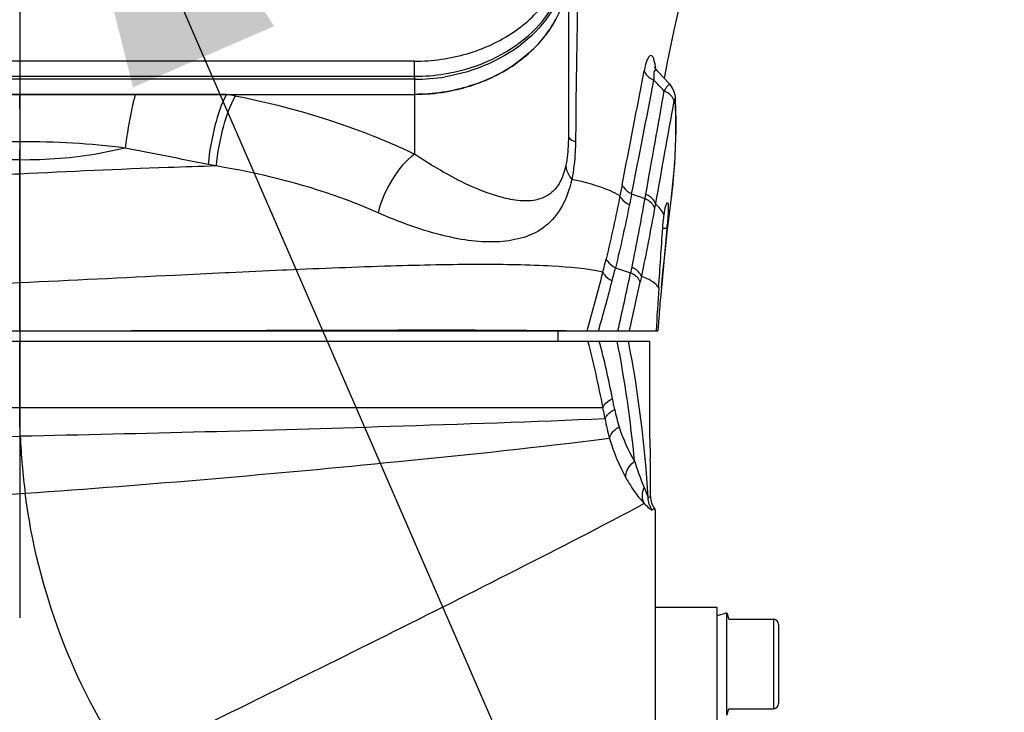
# Model space of a CAD drawing. Header units: millimetres. Extents: x 0 to 63602708652, y -107871309221 to 6308.
# Tile 68 of 74: x 5660 to 5756, y 5115 to 5183. Entities that reach past the tile are written whole.
import ezdxf

# ---------------------------------------------------------------- set-up
doc = ezdxf.new("R2010")
doc.units = ezdxf.units.MM
doc.header["$LTSCALE"] = 490.4625
doc.linetypes.add('CENTER', pattern=[0.6, 0.375, -0.075, 0.075, -0.075])
doc.layers.get('0').update_dxf_attribs({"linetype": 'CONTINUOUS'})
for name, color, linetype in [('10-1运动范围_DXF_CONTINUOUS_LINE', 7, 'CONTINUOUS'), ('204103000004_DXF_DIMENSION', 7, 'CONTINUOUS'), ('304102000122_DXF_AXIS', 7, 'CONTINUOUS'), ('304102000122_DXF_DIMENSION', 7, 'CONTINUOUS'), ('304102000122_DXF_TEXT', 7, 'CONTINUOUS'), ('304102000123DXF_CONTINUOUS_LINE', 7, 'CONTINUOUS'), ('304102000124DXF_CONTINUOUS_LINE', 7, 'CONTINUOUS'), ('304103000063_DXF_DIMENSION', 7, 'CONTINUOUS'), ('304104000476DXF_CONTINUOUS_LINE', 7, 'CONTINUOUS'), ('304104000497_DXF_DIMENSION', 7, 'CONTINUOUS'), ('304105000291DXF_CONTINUOUS_LINE', 7, 'CONTINUOUS'), ('304106000095DXF_CONTINUOUS_LINE', 7, 'CONTINUOUS'), ('304302000083DXF_CONTINUOUS_LINE', 7, 'CONTINUOUS'), ('501023000255DXF_CONTINUOUS_LINE', 7, 'CONTINUOUS'), ('604006000006DXF_CONTINUOUS_LINE', 7, 'CONTINUOUS')]:
    doc.layers.add(name, color=color, linetype=linetype)
doc.styles.get("Standard").update_dxf_attribs({"font": 'txt', "width": 0.7})
doc.dimstyles.new('DIMSTYLE_1', dxfattribs={"dimtxt": 75, "dimasz": 45, "dimexe": 2, "dimexo": 0.2, "dimgap": 2.5, "dimtad": 0, "dimtih": 1, "dimtoh": 1, "dimdec": 0, "dimdsep": 46, "dimtxsty": 'Standard', "dimblk": '_FILLED', "dimblk1": '_FILLED', "dimblk2": '_FILLED', "dimcen": 0.09, "dimclrt": 5, "dimazin": 2, "dimtfac": 1, "dimtdec": 0, "dimtofl": 0, "dimtmove": 0, "dimatfit": 3, "dimldrblk": '_FILLED', "dimfxl": 0, "dimtolj": 1, "dimarcsym": 0})
doc.dimstyles.new('DIMSTYLE_2', dxfattribs={"dimtxt": 75, "dimasz": 45, "dimexe": 2, "dimexo": 0.2, "dimgap": 2.5, "dimtad": 1, "dimdsep": 46, "dimtxsty": 'Standard', "dimblk": '_FILLED', "dimblk1": '_FILLED', "dimblk2": '_FILLED', "dimcen": 0.09, "dimclrt": 5, "dimazin": 2, "dimtp": 0.01, "dimtm": 0.01, "dimtfac": 1, "dimtofl": 0, "dimtmove": 0, "dimatfit": 3, "dimldrblk": '_FILLED', "dimfxl": 0, "dimtolj": 1, "dimarcsym": 0})
doc.dimstyles.new('DIMSTYLE_3', dxfattribs={"dimtxt": 75, "dimasz": 45, "dimexe": 2, "dimexo": 0.2, "dimgap": 2.5, "dimtad": 1, "dimdec": 0, "dimdsep": 46, "dimtxsty": 'Standard', "dimblk": '_FILLED', "dimblk1": '_FILLED', "dimblk2": '_FILLED', "dimcen": 0.09, "dimclrt": 5, "dimazin": 2, "dimtfac": 1, "dimtdec": 0, "dimtofl": 0, "dimtmove": 0, "dimatfit": 3, "dimldrblk": '_FILLED', "dimfxl": 0, "dimtolj": 1, "dimarcsym": 0})

# ---------------------------------------------------------------- blocks, each defined once
blk = doc.blocks.new('*D1')
at = {"layer": '304103000063_DXF_DIMENSION', "color": 2, "linetype": 'Continuous', "transparency": 16777216}
blk.add_line((4811.211, 5860.027), (6713.988, 5860.027), dxfattribs=at)
blk = doc.blocks.new('_FILLED')
at = {"color": 0, "linetype": 'ByBlock'}
blk.add_solid([(0, 0), (-1, 0.1667), (-1, -0.1667)], dxfattribs=at)
blk = doc.blocks.new('*D7')
at = {"layer": '204103000004_DXF_DIMENSION', "color": 2, "linetype": 'Continuous', "transparency": 16777216}
blk.add_line((4160.074, 5556.452), (6713.988, 5556.452), dxfattribs=at)
blk = doc.blocks.new('*D19')
at = {"layer": '204103000004_DXF_DIMENSION', "color": 2, "linetype": 'Continuous', "transparency": 16777216}
for p, q in [((3490.156, 5249.781), (3490.156, 2545.466)), ((6544.26, 4123.978), (6544.26, 2545.466)), ((3490.156, 2560.466), (5017.208, 2560.466)), ((6544.26, 2560.466), (5017.208, 2560.466))]:
    blk.add_line(p, q, dxfattribs=at)
at = {"layer": '204103000004_DXF_DIMENSION', "color": 2, "linetype": 'Continuous', "transparency": 16777216, "xscale": 45, "yscale": 45, "zscale": 45, "rotation": 180}
blk.add_blockref('_FILLED', (3490.156, 2560.466), dxfattribs=at)
at = {"layer": '204103000004_DXF_DIMENSION', "color": 2, "linetype": 'Continuous', "transparency": 16777216, "xscale": 45, "yscale": 45, "zscale": 45}
blk.add_blockref('_FILLED', (6544.26, 2560.466), dxfattribs=at)
blk = doc.blocks.new('*D20')
at = {"layer": '204103000004_DXF_DIMENSION', "color": 2, "linetype": 'Continuous', "transparency": 16777216}
for p, q in [((4811.211, 5860.027), (7148.611, 5860.027)), ((7133.611, 5860.027), (7133.611, 4476.65)), ((7133.611, 3093.273), (7133.611, 4476.65)), ((5648.298, 3093.273), (7148.611, 3093.273))]:
    blk.add_line(p, q, dxfattribs=at)
at = {"layer": '204103000004_DXF_DIMENSION', "color": 2, "linetype": 'Continuous', "transparency": 16777216, "xscale": 45, "yscale": 45, "zscale": 45}
for p, rotation in [((7133.611, 5860.027), 90), ((7133.611, 3093.273), 270)]:
    blk.add_blockref('_FILLED', p, dxfattribs=dict(at, rotation=rotation))
blk = doc.blocks.new('*D22')
at = {"layer": '304104000497_DXF_DIMENSION', "color": 2, "linetype": 'Continuous', "transparency": 16777216}
for p, q in [((5659.711, 5221.978), (5659.711, 5979.489)), ((5767.711, 5110.978), (5767.711, 5979.489)), ((5659.711, 5964.489), (5713.711, 5964.489)), ((5767.711, 5964.489), (5713.711, 5964.489)), ((5713.711, 5964.489), (5929.513, 5964.489))]:
    blk.add_line(p, q, dxfattribs=at)
at = {"layer": '304104000497_DXF_DIMENSION', "color": 2, "linetype": 'Continuous', "transparency": 16777216, "xscale": 45, "yscale": 45, "zscale": 45, "rotation": 180}
blk.add_blockref('_FILLED', (5659.711, 5964.489), dxfattribs=at)
at = {"layer": '304104000497_DXF_DIMENSION', "color": 2, "linetype": 'Continuous', "transparency": 16777216, "xscale": 45, "yscale": 45, "zscale": 45}
blk.add_blockref('_FILLED', (5767.711, 5964.489), dxfattribs=at)
blk = doc.blocks.new('*D23')
at = {"layer": '304102000122_DXF_DIMENSION', "color": 2, "linetype": 'Continuous', "transparency": 16777216}
for p, q in [((4809.711, 5115.478), (4809.711, 5979.489)), ((5659.711, 5221.978), (5659.711, 5979.489)), ((4809.711, 5964.489), (5234.711, 5964.489)), ((5659.711, 5964.489), (5234.711, 5964.489))]:
    blk.add_line(p, q, dxfattribs=at)
at = {"layer": '304102000122_DXF_DIMENSION', "color": 2, "linetype": 'Continuous', "transparency": 16777216, "xscale": 45, "yscale": 45, "zscale": 45, "rotation": 180}
blk.add_blockref('_FILLED', (4809.711, 5964.489), dxfattribs=at)
at = {"layer": '304102000122_DXF_DIMENSION', "color": 2, "linetype": 'Continuous', "transparency": 16777216, "xscale": 45, "yscale": 45, "zscale": 45}
blk.add_blockref('_FILLED', (5659.711, 5964.489), dxfattribs=at)

msp = doc.modelspace()

# ---------------------------------------------------------------- linework, layer by layer
at = {"layer": '10-1运动范围_DXF_CONTINUOUS_LINE', "color": 2, "linetype": 'Continuous'}
msp.add_arc((4809.937, 4125.478), 1734.548, 349.530236, 139.530236, dxfattribs=at)
at = {"layer": '304102000122_DXF_AXIS', "color": 7, "linetype": 'CENTER'}
msp.add_line((5659.711, 5220.478), (5659.711, 5124.478), dxfattribs=at)
at = {"layer": '304102000122_DXF_TEXT', "color": 2, "linetype": 'Continuous'}
msp.add_line((5659.711, 5220.478), (5948.914, 4554.55), dxfattribs=at)
msp.add_solid([(5684.516, 5182.19), (5659.711, 5220.478), (5670.757, 5176.215)], dxfattribs=at)
at = {"layer": '304102000123DXF_CONTINUOUS_LINE', "color": 7, "linetype": 'Continuous'}
for p, q in [((5713.211, 5187.675), (5713.211, 5171.475)), ((5723.06, 5176.565), (5721.891, 5177.794)), ((5659.731, 5175.54), (5649.602, 5175.54)), ((5666.222, 5175.54), (5659.731, 5175.54)), ((5670.966, 5175.54), (5666.222, 5175.54)), ((5674.853, 5175.54), (5670.966, 5175.54)), ((5679.877, 5175.54), (5674.853, 5175.54)), ((5679.877, 5175.54), (5698.211, 5175.54)), ((5723.649, 5175.075), (5723.643, 5175.163)), ((5723.649, 5175.075), (5723.649, 5175.077)), ((5723.655, 5174.961), (5723.649, 5175.077)), ((5723.689, 5174.112), (5723.655, 5174.961)), ((5723.582, 5168.749), (5723.713, 5172.03)), ((5723.231, 5165.226), (5723.582, 5168.749)), ((5722.847, 5162.081), (5723.23, 5165.218)), ((5723.23, 5165.218), (5723.231, 5165.226)), ((5722.819, 5162.478), (5722.815, 5162.439)), ((5722.274, 5156.657), (5722.215, 5155.989)), ((5722.023, 5153.73), (5721.922, 5152.478)), ((5599.992, 5152.478), (5714.211, 5152.478)), ((5714.211, 5152.478), (5721.922, 5152.478))]:
    msp.add_line(p, q, dxfattribs=at)
at = {"layer": '304102000123DXF_CONTINUOUS_LINE', "color": 9, "linetype": 'Continuous'}
for p, q in [((5698.211, 5175.54), (5698.212, 5169.701)), ((5723.627, 5174.736), (5723.621, 5174.831)), ((5723.627, 5174.736), (5723.655, 5174.961)), ((5723.692, 5171.873), (5723.713, 5172.03)), ((5723.692, 5171.873), (5723.693, 5172.029)), ((5659.711, 5167.766), (5659.711, 5169.14)), ((5659.711, 5157.157), (5659.711, 5167.766)), ((5718.446, 5166.718), (5718.235, 5165.656)), ((5719.377, 5165.84), (5720.653, 5165.37)), ((5720.731, 5165.811), (5720.653, 5165.37)), ((5721.691, 5164.878), (5721.612, 5164.438)), ((5722.408, 5162.478), (5722.819, 5162.478)), ((5722.847, 5162.081), (5722.849, 5162.799)), ((5680.127, 5158.142), (5679.731, 5158.123)), ((5685.74, 5158.4), (5685.342, 5158.382)), ((5717.798, 5158.628), (5719.269, 5158.14)), ((5659.711, 5152.478), (5659.711, 5157.157))]:
    msp.add_line(p, q, dxfattribs=at)
at = {"layer": '304102000123DXF_CONTINUOUS_LINE', "color": 7, "linetype": 'Continuous'}
for points in [[(5722.566, 5177.085), (5722.86, 5178.668), (5723.51, 5181.786), (5724.113, 5184.377), (5724.629, 5186.369), (5725.012, 5187.701), (5725.117, 5188.04)], [(5721.891, 5177.794), (5721.822, 5177.871), (5721.666, 5178.097), (5721.624, 5178.185)], [(5723.643, 5175.163), (5723.604, 5175.466), (5723.52, 5175.795), (5723.374, 5176.133), (5723.155, 5176.457), (5723.06, 5176.565)], [(5723.713, 5172.03), (5723.713, 5172.9), (5723.689, 5174.112)], [(5722.281, 5156.655), (5722.393, 5157.833), (5722.632, 5160.155), (5722.847, 5162.081)]]:
    msp.add_lwpolyline(points, dxfattribs=at)
for centre, radius, start, end in [((5702.037, 5188.177), 11.275, 327.30136, 331.64497), ((5700.79, 5189.126), 12.846, 314.7792, 317.62087), ((5699.426, 5190.801), 15.01, 300.83372, 303.39519), ((5698.984, 5191.566), 15.894, 293.45214, 300.79046), ((5698.396, 5193.053), 17.495, 282.39981, 289.41221), ((5698.635, 5192.353), 16.755, 289.43607, 292.77191), ((5698.738, 5192.103), 16.485, 292.78, 293.49409), ((5698.212, 5193.998), 18.458, 269.9965, 279.45593), ((5698.288, 5193.511), 17.965, 279.47247, 282.42119), ((6458.661, 5090.626), 739.342, 174.426025, 174.876063), ((5670.809, 5167.523), 52.254, 354.46048, 354.81394), ((6335.52, 5116.08), 614.845, 176.213831, 176.606179), ((6136.829, 5119.67), 416.202, 174.99385, 175.306)]:
    msp.add_arc(centre, radius, start, end, dxfattribs=at)
at = {"layer": '304102000123DXF_CONTINUOUS_LINE', "color": 9, "linetype": 'Continuous'}
for centre, radius, start, end in [((3971.106, 5511.049), 1780.944, 348.852129, 349.216444), ((4351.229, 5439.508), 1395.25, 348.688546, 349.152284), ((5369.325, 4840.778), 486.881, 43.49413, 43.66203), ((3520.773, 5158.436), 2139.026, 0.334405, 0.45814), ((5661.765, 5080.45), 96.799, 78.70335, 79.21538), ((8556.329, 4664.73), 2879.531, 169.774965, 169.978662), ((10280.307, 4348.07), 4631.215, 169.715513, 169.841595), ((5722.901, 5175.036), 0.749, 344.13833, 354.47147), ((5675.086, 5172.198), 48.608, 359.80093, 2.99283), ((5722.924, 5175.033), 0.726, 354.50085, 3.31532), ((5661.849, 5082.487), 87.732, 78.81869, 79.33151), ((5607.213, 5185.781), 112.785, 345.84948, 346.52218), ((5757.903, 3529.113), 1630.884, 92.550032, 92.733458), ((5547.89, 5200.336), 173.866, 344.02282, 345.97798), ((5613.5, 5184.143), 107.373, 345.54523, 346.25312), ((5477.265, 5208), 247.087, 347.01457, 348.35838), ((5555.794, 5198.924), 166.942, 343.84629, 345.57655), ((5489.479, 5206.062), 235.838, 346.86747, 348.05321)]:
    msp.add_arc(centre, radius, start, end, dxfattribs=at)
for points, knots in [([(5714.786, 5250.045), (5714.781, 5244.317), (5714.627, 5217.94), (5714.145, 5191.567), (5713.901, 5170.92)], [0, 0, 0, 0, 0.217171, 1, 1, 1, 1]), ([(5721.724, 5178.006), (5721.693, 5178.322), (5721.624, 5178.739), (5721.47, 5179.2), (5721.146, 5179.434), (5720.744, 5178.643), (5720.671, 5178.207), (5720.6, 5177.836)], [0, 0, 0, 0, 0.305756, 0.404291, 0.465608, 0.636275, 1, 1, 1, 1]), ([(5720.6, 5177.836), (5720.627, 5177.746), (5720.829, 5177.341), (5721.228, 5177.073), (5721.547, 5176.923)], [0, 0, 0, 0, 0.209732, 1, 1, 1, 1]), ([(5721.891, 5177.794), (5721.843, 5177.844), (5721.708, 5177.963), (5721.518, 5177.704), (5721.531, 5177.368), (5721.533, 5177.083), (5721.547, 5176.923)], [0, 0, 0, 0, 0.167384, 0.318669, 0.611324, 1, 1, 1, 1]), ([(5723.06, 5176.565), (5723.046, 5176.579), (5722.994, 5176.461), (5722.895, 5176.389), (5722.729, 5176.145), (5722.603, 5175.986), (5722.531, 5175.889)], [0, 0, 0, 0, 0.066037, 0.261564, 0.577966, 1, 1, 1, 1]), ([(5670.966, 5175.54), (5670.866, 5175.131), (5670.476, 5173.397), (5670.17, 5171.643), (5669.99, 5170.298)], [0, 0, 0, 0, 0.236723, 1, 1, 1, 1]), ([(5679.877, 5175.54), (5679.355, 5174.592), (5678.626, 5172.312), (5678.201, 5169.981), (5678.091, 5168.703)], [0, 0, 0, 0, 0.457503, 1, 1, 1, 1]), ([(5680.726, 5175.374), (5680.184, 5174.435), (5679.421, 5172.161), (5678.977, 5169.832), (5678.862, 5168.554)], [0, 0, 0, 0, 0.458166, 1, 1, 1, 1]), ([(5698.212, 5169.701), (5696.891, 5170.334), (5691.261, 5172.786), (5685.308, 5174.459), (5680.726, 5175.374)], [0, 0, 0, 0, 0.23871, 1, 1, 1, 1]), ([(5723.5, 5174.908), (5723.482, 5175.003), (5723.3, 5175.447), (5722.87, 5175.733), (5722.531, 5175.889)], [0, 0, 0, 0, 0.206356, 1, 1, 1, 1]), ([(5723.519, 5174.994), (5723.515, 5174.981), (5723.508, 5174.952), (5723.503, 5174.923), (5723.5, 5174.908)], [0, 0, 0, 0, 0.472769, 1, 1, 1, 1]), ([(5723.621, 5174.831), (5723.617, 5174.907), (5723.653, 5175.013), (5723.533, 5175.092), (5723.527, 5175.022), (5723.519, 5174.994)], [0, 0, 0, 0, 0.653469, 0.755627, 1, 1, 1, 1]), ([(5713.211, 5171.475), (5713.211, 5171.228), (5713.194, 5170.281), (5713.104, 5169.33), (5712.959, 5168.644)], [0, 0, 0, 0, 0.259824, 1, 1, 1, 1]), ([(5713.211, 5171.475), (5713.211, 5171.425), (5713.327, 5171.124), (5713.662, 5171.01), (5713.901, 5170.92)], [0, 0, 0, 0, 0.164318, 1, 1, 1, 1]), ([(5713.901, 5170.92), (5713.897, 5170.6), (5713.859, 5169.37), (5713.723, 5168.14), (5713.536, 5167.249)], [0, 0, 0, 0, 0.260394, 1, 1, 1, 1]), ([(5659.711, 5169.14), (5658.932, 5169.151), (5655.851, 5169.286), (5652.784, 5169.771), (5650.55, 5170.331)], [0, 0, 0, 0, 0.252901, 1, 1, 1, 1]), ([(5669.99, 5170.298), (5669.163, 5170.095), (5665.783, 5169.385), (5662.313, 5169.104), (5659.711, 5169.14)], [0, 0, 0, 0, 0.246542, 1, 1, 1, 1]), ([(5698.211, 5169.701), (5697.333, 5169.068), (5695.848, 5167.262), (5694.937, 5165.144), (5694.658, 5163.986)], [0, 0, 0, 0, 0.476208, 1, 1, 1, 1]), ([(5712.959, 5168.644), (5712.782, 5167.811), (5712.287, 5166.35), (5710.494, 5165.19), (5708.663, 5165.084), (5706.029, 5165.561), (5702.444, 5167.068), (5699.67, 5168.721), (5698.212, 5169.7)], [0, 0, 0, 0, 0.145094, 0.246126, 0.343493, 0.450505, 0.700708, 1, 1, 1, 1]), ([(5712.959, 5168.644), (5712.962, 5168.528), (5713.029, 5168.021), (5713.292, 5167.557), (5713.536, 5167.249)], [0, 0, 0, 0, 0.226875, 1, 1, 1, 1]), ([(5659.711, 5167.766), (5657.259, 5167.645), (5647.813, 5167.156), (5638.37, 5166.555), (5631.396, 5165.916)], [0, 0, 0, 0, 0.259562, 1, 1, 1, 1]), ([(5678.862, 5168.554), (5677.302, 5168.508), (5670.917, 5168.296), (5664.534, 5168.005), (5659.711, 5167.766)], [0, 0, 0, 0, 0.244187, 1, 1, 1, 1]), ([(5694.658, 5163.986), (5693.463, 5164.521), (5688.362, 5166.563), (5682.985, 5167.862), (5678.862, 5168.554)], [0, 0, 0, 0, 0.238522, 1, 1, 1, 1]), ([(5713.536, 5167.249), (5713.311, 5166.234), (5712.694, 5164.415), (5710.31, 5161.771), (5705.888, 5160.808), (5700.396, 5161.74), (5696.625, 5163.106), (5694.658, 5163.986)], [0, 0, 0, 0, 0.139834, 0.252883, 0.463701, 0.710017, 1, 1, 1, 1]), ([(5718.235, 5165.656), (5717.933, 5165.826), (5716.436, 5166.547), (5714.817, 5166.974), (5713.536, 5167.249)], [0, 0, 0, 0, 0.209236, 1, 1, 1, 1]), ([(5718.446, 5166.718), (5718.476, 5166.632), (5718.686, 5166.247), (5719.069, 5165.987), (5719.377, 5165.84)], [0, 0, 0, 0, 0.211925, 1, 1, 1, 1]), ([(5721.691, 5164.878), (5721.668, 5164.97), (5721.473, 5165.39), (5721.059, 5165.661), (5720.731, 5165.811)], [0, 0, 0, 0, 0.20783, 1, 1, 1, 1]), ([(5718.235, 5165.656), (5718.266, 5165.57), (5718.477, 5165.188), (5718.858, 5164.93), (5719.164, 5164.784)], [0, 0, 0, 0, 0.212065, 1, 1, 1, 1]), ([(5721.612, 5164.438), (5721.588, 5164.529), (5721.393, 5164.949), (5720.98, 5165.22), (5720.653, 5165.37)], [0, 0, 0, 0, 0.207954, 1, 1, 1, 1]), ([(5716.891, 5159.495), (5716.925, 5159.411), (5717.137, 5159.039), (5717.502, 5158.779), (5717.798, 5158.628)], [0, 0, 0, 0, 0.21412, 1, 1, 1, 1]), ([(5679.731, 5158.123), (5678.106, 5158.045), (5671.433, 5157.72), (5664.76, 5157.387), (5659.711, 5157.157)], [0, 0, 0, 0, 0.243575, 1, 1, 1, 1]), ([(5716.575, 5158.209), (5714.954, 5158.546), (5710.968, 5158.88), (5704.073, 5158.991), (5695.434, 5158.801), (5689.13, 5158.549), (5685.74, 5158.4)], [0, 0, 0, 0, 0.160839, 0.386953, 0.670355, 1, 1, 1, 1]), ([(5716.575, 5158.209), (5716.609, 5158.125), (5716.821, 5157.756), (5717.181, 5157.495), (5717.475, 5157.341)], [0, 0, 0, 0, 0.214864, 1, 1, 1, 1]), ([(5720.208, 5157.243), (5720.18, 5157.33), (5719.974, 5157.726), (5719.583, 5157.99), (5719.269, 5158.14)], [0, 0, 0, 0, 0.209668, 1, 1, 1, 1]), ([(5720.324, 5157.789), (5720.296, 5157.877), (5720.091, 5158.276), (5719.698, 5158.541), (5719.383, 5158.692)], [0, 0, 0, 0, 0.209529, 1, 1, 1, 1]), ([(5659.711, 5157.157), (5653.313, 5156.866), (5641.198, 5156.38), (5626.675, 5155.699), (5616.543, 5154.955), (5610.539, 5154.332), (5605.849, 5153.592), (5603.191, 5152.915), (5602.148, 5152.478)], [0, 0, 0, 0, 0.332055, 0.62863, 0.753697, 0.858735, 0.941392, 1, 1, 1, 1]), ([(5722.017, 5156.68), (5721.943, 5156.796), (5721.491, 5157.317), (5720.837, 5157.605), (5720.324, 5157.789)], [0, 0, 0, 0, 0.20048, 1, 1, 1, 1]), ([(5664.063, 5152.478), (5674.061, 5152.494), (5690.777, 5152.551), (5707.494, 5152.577), (5714.211, 5152.478)], [0, 0, 0, 0, 0.598128, 1, 1, 1, 1])]:
    msp.add_open_spline(points, degree=3, knots=knots, dxfattribs=at)
at = {"layer": '304102000123DXF_CONTINUOUS_LINE', "color": 7, "linetype": 'Continuous'}
for points in [[(5710.279, 5180.468), (5710.738, 5180.971), (5711.158, 5181.513), (5711.525, 5182.086)], [(5707.688, 5178.269), (5708.458, 5178.776), (5709.184, 5179.359), (5709.838, 5180.008)], [(5722.408, 5162.478), (5722.438, 5162.919), (5722.48, 5163.36), (5722.543, 5163.797)], [(5722.017, 5156.68), (5722.144, 5158.613), (5722.278, 5160.546), (5722.408, 5162.478)]]:
    msp.add_open_spline(points, degree=3, dxfattribs=at)
at = {"layer": '304102000123DXF_CONTINUOUS_LINE', "color": 9, "linetype": 'Continuous'}
for points in [[(5723.231, 5165.226), (5723.515, 5167.429), (5723.678, 5169.652), (5723.692, 5171.873)], [(5659.762, 5170.921), (5656.685, 5170.907), (5653.602, 5170.721), (5650.55, 5170.331)], [(5659.711, 5169.14), (5659.728, 5169.733), (5659.745, 5170.327), (5659.762, 5170.921)], [(5669.99, 5170.298), (5666.603, 5170.741), (5663.178, 5170.935), (5659.762, 5170.921)], [(5678.091, 5168.703), (5675.386, 5169.212), (5672.698, 5169.805), (5669.99, 5170.298)], [(5719.377, 5165.84), (5719.306, 5165.488), (5719.235, 5165.136), (5719.164, 5164.784)], [(5718.235, 5165.656), (5717.823, 5163.595), (5717.381, 5161.539), (5716.891, 5159.495)], [(5720.653, 5165.37), (5720.254, 5163.139), (5719.838, 5160.911), (5719.383, 5158.692)], [(5722.543, 5163.797), (5722.333, 5164.205), (5722.03, 5164.569), (5721.691, 5164.878)], [(5719.164, 5164.784), (5718.747, 5162.724), (5718.298, 5160.669), (5717.798, 5158.628)], [(5721.612, 5164.438), (5721.209, 5162.217), (5720.787, 5159.998), (5720.324, 5157.789)], [(5719.383, 5158.692), (5719.345, 5158.508), (5719.307, 5158.324), (5719.269, 5158.14)], [(5720.324, 5157.789), (5720.286, 5157.607), (5720.247, 5157.425), (5720.208, 5157.243)]]:
    msp.add_open_spline(points, degree=3, dxfattribs=at)
at = {"layer": '304102000123DXF_CONTINUOUS_LINE', "color": 7, "linetype": 'Continuous'}
for points, knots in [([(5722.543, 5163.797), (5722.585, 5164.088), (5722.649, 5164.486), (5722.765, 5164.839), (5722.827, 5164.978), (5722.863, 5164.978)], [0, 0, 0, 0, 0.712392, 0.913635, 1, 1, 1, 1]), ([(5722.863, 5164.978), (5722.92, 5164.978), (5722.937, 5164.665), (5722.957, 5164.308), (5722.915, 5163.588), (5722.875, 5163.084), (5722.849, 5162.799)], [0, 0, 0, 0, 0.07901, 0.289524, 0.610231, 1, 1, 1, 1])]:
    msp.add_open_spline(points, degree=3, knots=knots, dxfattribs=at)
at = {"layer": '304102000124DXF_CONTINUOUS_LINE', "color": 7, "linetype": 'Continuous'}
for p, q in [((5600.711, 5151.478), (5721.161, 5151.478)), ((5721.161, 5141.978), (5721.161, 5151.478)), ((5721.211, 5136.313), (5721.211, 5139.479)), ((5721.711, 5134.978), (5721.596, 5135.134)), ((5721.711, 5028.978), (5721.711, 5134.976))]:
    msp.add_line(p, q, dxfattribs=at)
at = {"layer": '304102000124DXF_CONTINUOUS_LINE', "color": 9, "linetype": 'Continuous'}
for p, q in [((5659.711, 5144.978), (5659.711, 5151.478)), ((5659.711, 5144.978), (5600.711, 5144.978)), ((5716.584, 5144.978), (5659.711, 5144.978)), ((5720.996, 5136.185), (5721.211, 5136.313)), ((5721.372, 5135.024), (5721.596, 5135.134))]:
    msp.add_line(p, q, dxfattribs=at)
for centre, radius, start, end in [((5616.449, 5125.784), 101.958, 10.85091, 14.59623), ((5620.905, 5126.629), 98.505, 11.25791, 14.61174), ((5599.411, 5128.406), 120.782, 5.39242, 11.01281), ((5604.34, 5129.23), 116.863, 3.41173, 10.97483), ((5471.155, 5096.804), 251.196, 11.01313, 11.26159), ((5487.318, 5101.354), 233.379, 10.50228, 10.77328), ((5732.222, 5147.613), 14.769, 191.01529, 197.7698), ((5733.969, 5148.18), 16.606, 197.7949, 210.4829), ((5593.69, 8601.908), 3460.346, 270.164389, 271.094208), ((5723.976, 5144.897), 64.263, 182.41099, 187.42286), ((5735.225, 5147.213), 18.748, 196.24037, 208.95193), ((4507.429, 7508.875), 2665.513, 295.861427, 296.161071)]:
    msp.add_arc(centre, radius, start, end, dxfattribs=at)
at = {"layer": '304102000124DXF_CONTINUOUS_LINE', "color": 7, "linetype": 'Continuous'}
for centre, radius, start, end in [((5782.686, 5141.979), 61.526, 180.00074, 181.60264), ((5783.338, 5141.998), 62.178, 181.60358, 181.88106), ((5723.211, 5136.313), 2, 180, 216.11087)]:
    msp.add_arc(centre, radius, start, end, dxfattribs=at)
at = {"layer": '304102000124DXF_CONTINUOUS_LINE', "color": 9, "linetype": 'Continuous'}
for points, knots in [([(5716.584, 5144.978), (5716.615, 5145.065), (5716.824, 5145.451), (5717.207, 5145.712), (5717.514, 5145.86)], [0, 0, 0, 0, 0.212945, 1, 1, 1, 1]), ([(5659.77, 5142.194), (5659.76, 5142.434), (5659.728, 5143.362), (5659.711, 5144.291), (5659.711, 5144.978)], [0, 0, 0, 0, 0.259165, 1, 1, 1, 1]), ([(5716.788, 5143.894), (5716.817, 5143.982), (5717.024, 5144.377), (5717.412, 5144.642), (5717.725, 5144.791)], [0, 0, 0, 0, 0.212508, 1, 1, 1, 1]), ([(5716.788, 5143.894), (5709.791, 5143.595), (5690.787, 5142.94), (5671.779, 5142.431), (5659.77, 5142.194)], [0, 0, 0, 0, 0.368326, 1, 1, 1, 1]), ([(5717.224, 5141.97), (5717.241, 5142.075), (5717.405, 5142.556), (5717.818, 5142.908), (5718.157, 5143.105)], [0, 0, 0, 0, 0.214011, 1, 1, 1, 1]), ([(5717.224, 5141.97), (5710.368, 5141.101), (5691.394, 5139.099), (5672.387, 5137.448), (5660.252, 5136.595)], [0, 0, 0, 0, 0.362282, 1, 1, 1, 1]), ([(5718.819, 5138.137), (5718.797, 5138.27), (5718.827, 5138.909), (5719.272, 5139.454), (5719.658, 5139.756)], [0, 0, 0, 0, 0.215157, 1, 1, 1, 1]), ([(5719.658, 5139.756), (5719.732, 5139.526), (5720.019, 5138.664), (5720.347, 5137.815), (5720.599, 5137.197)], [0, 0, 0, 0, 0.265784, 1, 1, 1, 1]), ([(5718.819, 5138.138), (5718.957, 5137.89), (5719.481, 5137.004), (5720.098, 5136.17), (5720.612, 5135.63)], [0, 0, 0, 0, 0.275603, 1, 1, 1, 1]), ([(5720.612, 5135.63), (5720.433, 5135.977), (5720.378, 5136.562), (5720.544, 5137.068), (5720.599, 5137.197)], [0, 0, 0, 0, 0.735293, 1, 1, 1, 1]), ([(5720.599, 5137.197), (5720.641, 5137.096), (5720.776, 5136.76), (5720.926, 5136.428), (5720.996, 5136.185)], [0, 0, 0, 0, 0.301152, 1, 1, 1, 1]), ([(5660.252, 5136.595), (5646.277, 5135.612), (5626.43, 5134.553), (5606.57, 5133.822), (5600.711, 5133.63)], [0, 0, 0, 0, 0.704991, 1, 1, 1, 1]), ([(5670.116, 5110.308), (5667.517, 5114.195), (5663.154, 5122.651), (5660.866, 5131.888), (5660.252, 5136.595)], [0, 0, 0, 0, 0.496224, 1, 1, 1, 1]), ([(5720.612, 5135.63), (5716.477, 5133.411), (5703.857, 5126.934), (5691.162, 5120.606), (5682.644, 5116.422)], [0, 0, 0, 0, 0.330887, 1, 1, 1, 1]), ([(5720.612, 5135.63), (5720.764, 5135.471), (5720.98, 5135.254), (5721.226, 5135.078), (5721.339, 5135.008), (5721.372, 5135.024)], [0, 0, 0, 0, 0.669837, 0.889333, 1, 1, 1, 1])]:
    msp.add_open_spline(points, degree=3, knots=knots, dxfattribs=at)
for points in [[(5716.788, 5143.894), (5716.894, 5143.245), (5717.045, 5142.603), (5717.224, 5141.97)], [(5721.372, 5135.024), (5721.135, 5135.355), (5720.998, 5135.778), (5720.996, 5136.185)]]:
    msp.add_open_spline(points, degree=3, dxfattribs=at)
at = {"layer": '304102000124DXF_CONTINUOUS_LINE', "color": 7, "linetype": 'Continuous'}
msp.add_open_spline([(5721.211, 5139.478), (5721.211, 5139.489), (5721.201, 5139.648), (5721.199, 5139.808), (5721.194, 5139.958)], degree=3, knots=[0, 0, 0, 0, 0.064637, 1, 1, 1, 1], dxfattribs=at)
at = {"layer": '304104000476DXF_CONTINUOUS_LINE', "color": 7, "linetype": 'Continuous'}
msp.add_line((5712.211, 5151.478), (5712.211, 5152.478), dxfattribs=at)
at = {"layer": '304105000291DXF_CONTINUOUS_LINE', "color": 7, "linetype": 'Continuous'}
for p, q in [((5698.211, 5178.773), (5621.211, 5178.773)), ((5698.211, 5177.009), (5621.211, 5177.009))]:
    msp.add_line(p, q, dxfattribs=at)
at = {"layer": '304105000291DXF_CONTINUOUS_LINE', "color": 9, "linetype": 'Continuous'}
msp.add_line((5698.211, 5177.009), (5698.211, 5178.773), dxfattribs=at)
at = {"layer": '304105000291DXF_CONTINUOUS_LINE', "color": 7, "linetype": 'Continuous'}
msp.add_arc((5698.214, 5195.454), 18.444, 269.99156, 279.29527, dxfattribs=at)
for points, knots in [([(5698.211, 5178.773), (5699.939, 5178.773), (5703.347, 5179.247), (5707.905, 5181.33), (5711.374, 5184.576), (5712.675, 5187.386), (5712.983, 5188.801)], [0, 0, 0, 0, 0.270531, 0.530472, 0.773296, 1, 1, 1, 1]), ([(5713.103, 5187.688), (5712.913, 5186.418), (5711.992, 5183.862), (5708.335, 5179.529), (5704.099, 5177.728), (5701.193, 5177.252)], [0, 0, 0, 0, 0.229824, 0.47292, 1, 1, 1, 1])]:
    msp.add_open_spline(points, degree=3, knots=knots, dxfattribs=at)
at = {"layer": '304106000095DXF_CONTINUOUS_LINE', "color": 7, "linetype": 'Continuous'}
for p, q in [((5621.211, 5177.303), (5698.211, 5177.303)), ((5621.211, 5175.54), (5698.211, 5175.54))]:
    msp.add_line(p, q, dxfattribs=at)
at = {"layer": '304106000095DXF_CONTINUOUS_LINE', "color": 9, "linetype": 'Continuous'}
msp.add_line((5698.211, 5177.303), (5698.211, 5175.54), dxfattribs=at)
at = {"layer": '304106000095DXF_CONTINUOUS_LINE', "color": 7, "linetype": 'Continuous'}
msp.add_arc((5698.214, 5195.752), 18.449, 269.99222, 279.09934, dxfattribs=at)
for points, knots in [([(5701.131, 5177.536), (5703.934, 5177.985), (5708.018, 5179.663), (5711.693, 5183.708), (5712.719, 5186.118), (5712.983, 5187.331)], [0, 0, 0, 0, 0.526205, 0.769834, 1, 1, 1, 1]), ([(5713.211, 5187.675), (5713.211, 5186.582), (5712.827, 5184.339), (5710.588, 5180.179), (5707.526, 5177.944), (5705.289, 5176.976)], [0, 0, 0, 0, 0.234538, 0.477315, 1, 1, 1, 1]), ([(5705.289, 5176.976), (5704.743, 5176.74), (5702.475, 5175.899), (5700.033, 5175.54), (5698.211, 5175.54)], [0, 0, 0, 0, 0.246254, 1, 1, 1, 1])]:
    msp.add_open_spline(points, degree=3, knots=knots, dxfattribs=at)
at = {"layer": '304302000083DXF_CONTINUOUS_LINE', "color": 7, "linetype": 'Continuous'}
for p, q in [((5727.711, 5125.478), (5721.711, 5125.478)), ((5727.711, 5032.478), (5727.711, 5125.478))]:
    msp.add_line(p, q, dxfattribs=at)
at = {"layer": '501023000255DXF_CONTINUOUS_LINE', "color": 7, "linetype": 'Continuous'}
for p, q in [((5728.857, 5124.338), (5733.211, 5124.338)), ((5733.711, 5123.838), (5733.711, 5116.118)), ((5728.857, 5115.618), (5733.211, 5115.618))]:
    msp.add_line(p, q, dxfattribs=at)
at = {"layer": '501023000255DXF_CONTINUOUS_LINE', "color": 9, "linetype": 'Continuous'}
msp.add_line((5733.211, 5124.338), (5733.211, 5115.618), dxfattribs=at)
at = {"layer": '501023000255DXF_CONTINUOUS_LINE', "color": 7, "linetype": 'Continuous'}
for centre, start, end in [((5733.211, 5123.838), 360, 90), ((5733.211, 5116.118), 270, 0)]:
    msp.add_arc(centre, 0.5, start, end, dxfattribs=at)
at = {"layer": '604006000006DXF_CONTINUOUS_LINE', "color": 7, "linetype": 'Continuous'}
for p, q in [((5727.711, 5124.701), (5728.672, 5124.978)), ((5728.672, 5114.978), (5728.672, 5124.978)), ((5728.672, 5124.978), (5728.857, 5124.338)), ((5728.672, 5114.978), (5728.857, 5115.618))]:
    msp.add_line(p, q, dxfattribs=at)

# ---------------------------------------------------------------- dimensions: what is measured, and where the dimension line sits
at = {"layer": '204103000004_DXF_DIMENSION', "color": 2, "linetype": 'Continuous'}
for base, p1, p2, angle, picture, middle in [((7133.611, 3093.273), (4811.011, 5860.027), (5648.098, 3093.273), 270, '*D20', (7133.611, 4371.65)), ((3490.156, 2560.466), (6544.26, 4124.178), (3490.156, 5249.981), 180, '*D19', (4912.208, 2560.466))]:
    dim = msp.add_linear_dim(base=base, p1=p1, p2=p2, angle=angle, dimstyle='DIMSTYLE_3', dxfattribs=at)
    dim.commit()
    dim.dimension.update_dxf_attribs({"geometry": picture, "text_midpoint": middle, "dimtype": 160})
dim = msp.add_ordinate_dim(feature_location=(4160.074, 5556.452), offset=(2553.915, 0), dtype=0, origin=(4158.574, 3525.478), dimstyle='DIMSTYLE_1', override={"dimgap": 18.749981, "dimtad": 1, "dimtih": 0, "dimtoh": 0}, dxfattribs=at)
dim.commit()
dim.dimension.update_dxf_attribs({"geometry": '*D7', "text_midpoint": (6751.488, 5575.202)})
at = {"layer": '304102000122_DXF_DIMENSION', "color": 2, "linetype": 'Continuous'}
dim = msp.add_linear_dim(base=(4809.711, 5964.489), p1=(5659.711, 5221.778), p2=(4809.711, 5115.278), angle=180, dimstyle='DIMSTYLE_2', dxfattribs=at)
dim.commit()
dim.dimension.update_dxf_attribs({"geometry": '*D23', "text_midpoint": (5155.961, 5964.489), "dimtype": 160})
at = {"layer": '304103000063_DXF_DIMENSION', "color": 2, "linetype": 'Continuous'}
dim = msp.add_ordinate_dim(feature_location=(4811.211, 5860.027), offset=(1902.777, 0), dtype=0, origin=(4735.538, 3525.478), dimstyle='DIMSTYLE_1', override={"dimgap": 18.749834, "dimtad": 1, "dimtih": 0, "dimtoh": 0}, dxfattribs=at)
dim.commit()
dim.dimension.update_dxf_attribs({"geometry": '*D1', "text_midpoint": (6751.488, 5878.777)})
at = {"layer": '304104000497_DXF_DIMENSION', "color": 2, "linetype": 'Continuous'}
dim = msp.add_linear_dim(base=(5659.711, 5964.489), p1=(5767.711, 5110.778), p2=(5659.711, 5221.778), angle=180, dimstyle='DIMSTYLE_2', dxfattribs=at)
dim.commit()
dim.dimension.update_dxf_attribs({"geometry": '*D22', "text_midpoint": (5772.013, 5964.489), "dimtype": 160})

doc.saveas('drawing.dxf')
